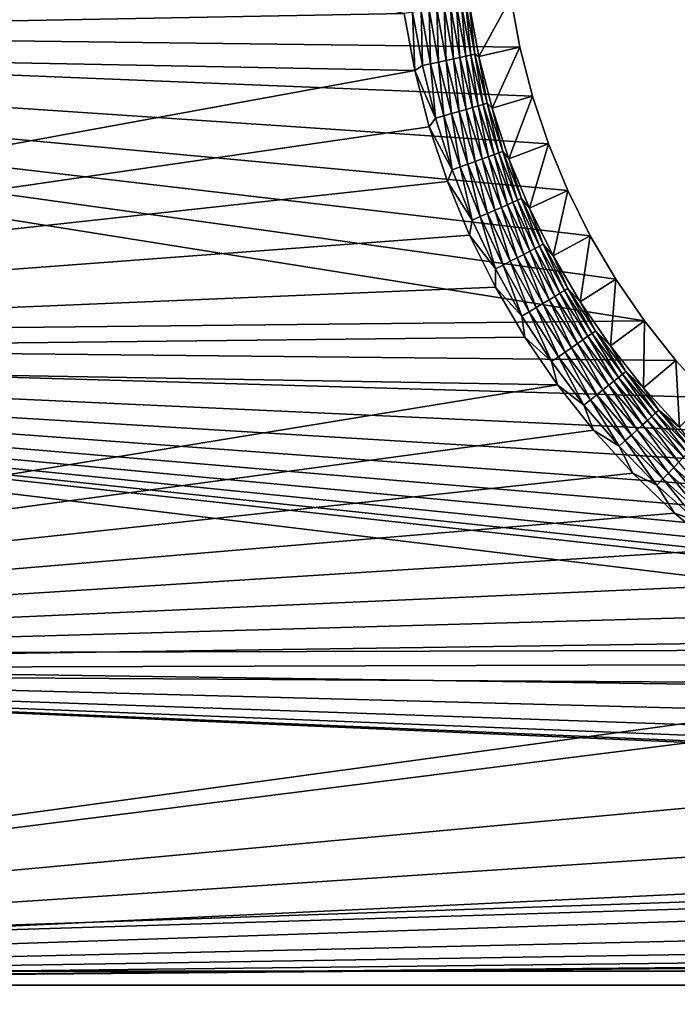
# Model space of a CAD drawing. Extents: x -320 to 320, y -695 to 695.
# Tile 123 of 169: x -200 to -157, y 492 to 556. Entities that reach past the tile are written whole.
import ezdxf

# ---------------------------------------------------------------- set-up
doc = ezdxf.new("R2010")
doc.units = 0
doc.header["$LTSCALE"] = 50.062222
for name, color, linetype in [('1', 7, 'CONTINUOUS'), ('2', 7, 'CONTINUOUS'), ('22', 7, 'CONTINUOUS'), ('74', 7, 'CONTINUOUS')]:
    doc.layers.add(name, color=color, linetype=linetype)

msp = doc.modelspace()

# ---------------------------------------------------------------- linework, layer by layer
at = {"layer": '1', "color": 7, "linetype": 'CONTINUOUS'}
for points in [[(-279.391, 555.532), (-276.302, 575.95), (-167.971, 557.358), (-279.391, 555.532)], [(-167.377, 554.139), (-279.391, 555.532), (-167.971, 557.358), (-167.377, 554.139)], [(-282.369, 535.098), (-279.391, 555.532), (-159.307, 536.383), (-282.369, 535.098)], [(-159.307, 536.383), (-279.391, 555.532), (-161.157, 539.084), (-159.307, 536.383)], [(-161.157, 539.084), (-279.391, 555.532), (-162.815, 541.906), (-161.157, 539.084)], [(-162.815, 541.906), (-279.391, 555.532), (-164.273, 544.838), (-162.815, 541.906)], [(-164.273, 544.838), (-279.391, 555.532), (-165.523, 547.863), (-164.273, 544.838)], [(-165.523, 547.863), (-279.391, 555.532), (-166.559, 550.969), (-165.523, 547.863)], [(-166.559, 550.969), (-279.391, 555.532), (-167.377, 554.139), (-166.559, 550.969)], [(-157.273, 533.818), (-282.369, 535.098), (-159.307, 536.383), (-157.273, 533.818)], [(-285.235, 514.648), (-282.369, 535.098), (-117.239, 515.109), (-285.235, 514.648)], [(-117.239, 515.109), (-282.369, 535.098), (-132.591, 518.615), (-117.239, 515.109)], [(-132.591, 518.615), (-282.369, 535.098), (-135.743, 519.499), (-132.591, 518.615)], [(-135.743, 519.499), (-282.369, 535.098), (-138.826, 520.6), (-135.743, 519.499)], [(-138.826, 520.6), (-282.369, 535.098), (-141.824, 521.913), (-138.826, 520.6)], [(-141.824, 521.913), (-282.369, 535.098), (-144.725, 523.432), (-141.824, 521.913)], [(-144.725, 523.432), (-282.369, 535.098), (-147.512, 525.149), (-144.725, 523.432)], [(-147.512, 525.149), (-282.369, 535.098), (-150.173, 527.056), (-147.512, 525.149)], [(-150.173, 527.056), (-282.369, 535.098), (-152.695, 529.143), (-150.173, 527.056)], [(-152.695, 529.143), (-282.369, 535.098), (-155.065, 531.401), (-152.695, 529.143)], [(-155.065, 531.401), (-282.369, 535.098), (-157.273, 533.818), (-155.065, 531.401)], [(-101.794, 512.036), (-285.235, 514.648), (-117.239, 515.109), (-101.794, 512.036)], [(-287.989, 494.182), (-285.235, 514.648), (-23.615, 503.222), (-287.989, 494.182)], [(-23.615, 503.222), (-285.235, 514.648), (-39.337, 504.106), (-23.615, 503.222)], [(-39.337, 504.106), (-285.235, 514.648), (-55.029, 505.43), (-39.337, 504.106)], [(-55.029, 505.43), (-285.235, 514.648), (-70.677, 507.194), (-55.029, 505.43)], [(-70.677, 507.194), (-285.235, 514.648), (-86.27, 509.396), (-70.677, 507.194)], [(-86.27, 509.396), (-285.235, 514.648), (-101.794, 512.036), (-86.27, 509.396)], [(-23.615, 503.222), (-7.874, 502.78), (-287.989, 494.182), (-23.615, 503.222)], [(287.989, 494.182), (-287.989, 494.182), (-7.874, 502.78), (287.989, 494.182)], [(-290.631, 473.702), (-287.989, 494.182), (290.631, 473.702), (-290.631, 473.702)], [(290.631, 473.702), (-287.989, 494.182), (287.989, 494.182), (290.631, 473.702)]]:
    msp.add_3dface(points, dxfattribs=at)
at = {"layer": '2', "color": 7, "linetype": 'CONTINUOUS'}
for points in [[(-269.386, 574.884, 11), (-272.47, 554.504, 11), (-174.892, 556.327, 11), (-269.386, 574.884, 11)], [(-174.892, 556.327, 11), (-272.47, 554.504, 11), (-174.209, 552.628, 11), (-174.892, 556.327, 11)], [(-272.47, 554.504, 11), (-275.442, 534.108, 11), (-174.209, 552.628, 11), (-272.47, 554.504, 11)], [(-174.209, 552.628, 11), (-275.442, 534.108, 11), (-173.27, 548.986, 11), (-174.209, 552.628, 11)], [(-173.27, 548.986, 11), (-275.442, 534.108, 11), (-172.079, 545.419, 11), (-173.27, 548.986, 11)], [(-172.079, 545.419, 11), (-275.442, 534.108, 11), (-170.643, 541.943, 11), (-172.079, 545.419, 11)], [(-170.643, 541.943, 11), (-275.442, 534.108, 11), (-168.969, 538.575, 11), (-170.643, 541.943, 11)], [(-168.969, 538.575, 11), (-275.442, 534.108, 11), (-167.064, 535.332, 11), (-168.969, 538.575, 11)], [(-167.064, 535.332, 11), (-275.442, 534.108, 11), (-164.938, 532.229, 11), (-167.064, 535.332, 11)], [(-275.442, 534.108, 11), (-278.302, 513.696, 11), (-164.938, 532.229, 11), (-275.442, 534.108, 11)], [(-164.938, 532.229, 11), (-278.302, 513.696, 11), (-162.601, 529.282, 11), (-164.938, 532.229, 11)], [(-162.601, 529.282, 11), (-278.302, 513.696, 11), (-160.065, 526.505, 11), (-162.601, 529.282, 11)], [(-160.065, 526.505, 11), (-278.302, 513.696, 11), (-157.341, 523.911, 11), (-160.065, 526.505, 11)], [(-157.341, 523.911, 11), (-278.302, 513.696, 11), (-154.444, 521.513, 11), (-157.341, 523.911, 11)], [(-154.444, 521.513, 11), (-278.302, 513.696, 11), (-151.387, 519.322, 11), (-154.444, 521.513, 11)], [(-151.387, 519.322, 11), (-278.302, 513.696, 11), (-148.184, 517.35, 11), (-151.387, 519.322, 11)], [(-148.184, 517.35, 11), (-278.302, 513.696, 11), (-144.853, 515.605, 11), (-148.184, 517.35, 11)], [(-144.853, 515.605, 11), (-278.302, 513.696, 11), (-141.407, 514.097, 11), (-144.853, 515.605, 11)], [(-141.407, 514.097, 11), (-278.302, 513.696, 11), (-137.865, 512.832, 11), (-141.407, 514.097, 11)], [(-278.302, 513.696, 11), (-281.051, 493.268, 11), (-137.865, 512.832, 11), (-278.302, 513.696, 11)], [(-281.051, 493.268, 11), (-134.244, 511.816, 11), (-137.865, 512.832, 11), (-281.051, 493.268, 11)], [(-118.701, 508.266, 11), (-134.244, 511.816, 11), (-281.051, 493.268, 11), (-118.701, 508.266, 11)], [(-103.064, 505.154, 11), (-118.701, 508.266, 11), (-281.051, 493.268, 11), (-103.064, 505.154, 11)], [(-87.345, 502.482, 11), (-103.064, 505.154, 11), (-281.051, 493.268, 11), (-87.345, 502.482, 11)], [(-71.558, 500.252, 11), (-87.345, 502.482, 11), (-281.051, 493.268, 11), (-71.558, 500.252, 11)], [(-55.715, 498.466, 11), (-71.558, 500.252, 11), (-281.051, 493.268, 11), (-55.715, 498.466, 11)], [(-39.828, 497.125, 11), (-55.715, 498.466, 11), (-281.051, 493.268, 11), (-39.828, 497.125, 11)], [(-23.909, 496.231, 11), (-39.828, 497.125, 11), (-281.051, 493.268, 11), (-23.909, 496.231, 11)], [(-7.972, 495.784, 11), (-23.909, 496.231, 11), (-281.051, 493.268, 11), (-7.972, 495.784, 11)], [(7.972, 495.784, 11), (-7.972, 495.784, 11), (-281.051, 493.268, 11), (7.972, 495.784, 11)], [(281.051, 493.268, 11), (7.972, 495.784, 11), (-281.051, 493.268, 11), (281.051, 493.268, 11)], [(283.689, 472.826, 11), (281.051, 493.268, 11), (-283.689, 472.826, 11), (283.689, 472.826, 11)], [(-283.689, 472.826, 11), (281.051, 493.268, 11), (-281.051, 493.268, 11), (-283.689, 472.826, 11)]]:
    msp.add_3dface(points, dxfattribs=at)
at = {"layer": '22', "color": 7, "linetype": 'CONTINUOUS'}
for points in [[(-170.054, 553.547, 7.965), (-167.971, 557.358), (-170.684, 556.954, 7.965), (-170.054, 553.547, 7.965)], [(-167.377, 554.139), (-167.971, 557.358), (-170.054, 553.547, 7.965), (-167.377, 554.139)], [(-169.189, 550.192, 7.965), (-167.377, 554.139), (-170.054, 553.547, 7.965), (-169.189, 550.192, 7.965)], [(-166.559, 550.969), (-167.377, 554.139), (-169.189, 550.192, 7.965), (-166.559, 550.969)], [(-168.092, 546.905, 7.965), (-166.559, 550.969), (-169.189, 550.192, 7.965), (-168.092, 546.905, 7.965)], [(-165.523, 547.863), (-166.559, 550.969), (-168.092, 546.905, 7.965), (-165.523, 547.863)], [(-166.77, 543.703, 7.965), (-165.523, 547.863), (-168.092, 546.905, 7.965), (-166.77, 543.703, 7.965)], [(-164.273, 544.838), (-165.523, 547.863), (-166.77, 543.703, 7.965), (-164.273, 544.838)], [(-165.227, 540.601, 7.965), (-164.273, 544.838), (-166.77, 543.703, 7.965), (-165.227, 540.601, 7.965)], [(-162.815, 541.906), (-164.273, 544.838), (-165.227, 540.601, 7.965), (-162.815, 541.906)], [(-163.472, 537.613, 7.965), (-162.815, 541.906), (-165.227, 540.601, 7.965), (-163.472, 537.613, 7.965)], [(-161.157, 539.084), (-162.815, 541.906), (-163.472, 537.613, 7.965), (-161.157, 539.084)], [(-161.514, 534.755, 7.965), (-161.157, 539.084), (-163.472, 537.613, 7.965), (-161.514, 534.755, 7.965)], [(-159.307, 536.383), (-161.157, 539.084), (-161.514, 534.755, 7.965), (-159.307, 536.383)], [(-159.361, 532.04, 7.965), (-159.307, 536.383), (-161.514, 534.755, 7.965), (-159.361, 532.04, 7.965)], [(-157.273, 533.818), (-159.307, 536.383), (-159.361, 532.04, 7.965), (-157.273, 533.818)], [(-157.025, 529.482, 7.965), (-157.273, 533.818), (-159.361, 532.04, 7.965), (-157.025, 529.482, 7.965)], [(-155.065, 531.401), (-157.273, 533.818), (-157.025, 529.482, 7.965), (-155.065, 531.401)]]:
    msp.add_3dface(points, dxfattribs=at)
at = {"layer": '74', "color": 7, "linetype": 'CONTINUOUS'}
for points in [[(-172.774, 556.642, 10.458), (-173.275, 556.568, 10.692), (-172.655, 553.179, 10.692), (-172.774, 556.642, 10.458)], [(-172.306, 556.712, 10.162), (-172.774, 556.642, 10.458), (-172.161, 553.287, 10.458), (-172.306, 556.712, 10.162)], [(-172.774, 556.642, 10.458), (-172.655, 553.179, 10.692), (-172.161, 553.287, 10.458), (-172.774, 556.642, 10.458)], [(-171.878, 556.776, 9.811), (-172.306, 556.712, 10.162), (-171.698, 553.387, 10.162), (-171.878, 556.776, 9.811)], [(-172.306, 556.712, 10.162), (-172.161, 553.287, 10.458), (-171.698, 553.387, 10.162), (-172.306, 556.712, 10.162)], [(-171.496, 556.833, 9.408), (-171.878, 556.776, 9.811), (-171.275, 553.479, 9.811), (-171.496, 556.833, 9.408)], [(-171.878, 556.776, 9.811), (-171.698, 553.387, 10.162), (-171.275, 553.479, 9.811), (-171.878, 556.776, 9.811)], [(-171.166, 556.882, 8.961), (-171.496, 556.833, 9.408), (-170.898, 553.561, 9.408), (-171.166, 556.882, 8.961)], [(-171.496, 556.833, 9.408), (-171.275, 553.479, 9.811), (-170.898, 553.561, 9.408), (-171.496, 556.833, 9.408)], [(-170.894, 556.922, 8.476), (-171.166, 556.882, 8.961), (-170.572, 553.631, 8.961), (-170.894, 556.922, 8.476)], [(-171.166, 556.882, 8.961), (-170.898, 553.561, 9.408), (-170.572, 553.631, 8.961), (-171.166, 556.882, 8.961)], [(-170.684, 556.954, 7.965), (-170.894, 556.922, 8.476), (-170.303, 553.69, 8.476), (-170.684, 556.954, 7.965)], [(-170.894, 556.922, 8.476), (-170.572, 553.631, 8.961), (-170.303, 553.69, 8.476), (-170.894, 556.922, 8.476)], [(-170.054, 553.547, 7.965), (-170.684, 556.954, 7.965), (-170.303, 553.69, 8.476), (-170.054, 553.547, 7.965)], [(-174.892, 556.327, 11), (-174.209, 552.628, 11), (-174.342, 556.409, 10.965), (-174.892, 556.327, 11)], [(-173.8, 556.489, 10.862), (-174.342, 556.409, 10.965), (-173.71, 552.95, 10.965), (-173.8, 556.489, 10.862)], [(-174.342, 556.409, 10.965), (-174.209, 552.628, 11), (-173.71, 552.95, 10.965), (-174.342, 556.409, 10.965)], [(-173.275, 556.568, 10.692), (-173.8, 556.489, 10.862), (-173.174, 553.067, 10.862), (-173.275, 556.568, 10.692)], [(-173.8, 556.489, 10.862), (-173.71, 552.95, 10.965), (-173.174, 553.067, 10.862), (-173.8, 556.489, 10.862)], [(-173.275, 556.568, 10.692), (-173.174, 553.067, 10.862), (-172.655, 553.179, 10.692), (-173.275, 556.568, 10.692)], [(-172.161, 553.287, 10.458), (-171.328, 549.978, 10.458), (-171.698, 553.387, 10.162), (-172.161, 553.287, 10.458)], [(-171.698, 553.387, 10.162), (-170.873, 550.109, 10.162), (-171.275, 553.479, 9.811), (-171.698, 553.387, 10.162)], [(-171.698, 553.387, 10.162), (-171.328, 549.978, 10.458), (-170.873, 550.109, 10.162), (-171.698, 553.387, 10.162)], [(-171.275, 553.479, 9.811), (-170.457, 550.228, 9.811), (-170.898, 553.561, 9.408), (-171.275, 553.479, 9.811)], [(-171.275, 553.479, 9.811), (-170.873, 550.109, 10.162), (-170.457, 550.228, 9.811), (-171.275, 553.479, 9.811)], [(-170.898, 553.561, 9.408), (-170.086, 550.335, 9.408), (-170.572, 553.631, 8.961), (-170.898, 553.561, 9.408)], [(-170.898, 553.561, 9.408), (-170.457, 550.228, 9.811), (-170.086, 550.335, 9.408), (-170.898, 553.561, 9.408)], [(-170.572, 553.631, 8.961), (-169.765, 550.427, 8.961), (-170.303, 553.69, 8.476), (-170.572, 553.631, 8.961)], [(-170.572, 553.631, 8.961), (-170.086, 550.335, 9.408), (-169.765, 550.427, 8.961), (-170.572, 553.631, 8.961)], [(-170.054, 553.547, 7.965), (-170.303, 553.69, 8.476), (-169.5, 550.503, 8.476), (-170.054, 553.547, 7.965)], [(-170.303, 553.69, 8.476), (-169.765, 550.427, 8.961), (-169.5, 550.503, 8.476), (-170.303, 553.69, 8.476)], [(-169.189, 550.192, 7.965), (-170.054, 553.547, 7.965), (-169.5, 550.503, 8.476), (-169.189, 550.192, 7.965)], [(-173.71, 552.95, 10.965), (-174.209, 552.628, 11), (-172.852, 549.541, 10.965), (-173.71, 552.95, 10.965)], [(-173.71, 552.95, 10.965), (-172.852, 549.541, 10.965), (-173.174, 553.067, 10.862), (-173.71, 552.95, 10.965)], [(-173.174, 553.067, 10.862), (-172.325, 549.692, 10.862), (-172.655, 553.179, 10.692), (-173.174, 553.067, 10.862)], [(-173.174, 553.067, 10.862), (-172.852, 549.541, 10.965), (-172.325, 549.692, 10.862), (-173.174, 553.067, 10.862)], [(-172.655, 553.179, 10.692), (-171.814, 549.839, 10.692), (-172.161, 553.287, 10.458), (-172.655, 553.179, 10.692)], [(-172.655, 553.179, 10.692), (-172.325, 549.692, 10.862), (-171.814, 549.839, 10.692), (-172.655, 553.179, 10.692)], [(-172.161, 553.287, 10.458), (-171.814, 549.839, 10.692), (-171.328, 549.978, 10.458), (-172.161, 553.287, 10.458)], [(-174.209, 552.628, 11), (-173.27, 548.986, 11), (-172.852, 549.541, 10.965), (-174.209, 552.628, 11)], [(-170.873, 550.109, 10.162), (-169.834, 546.892, 10.162), (-170.457, 550.228, 9.811), (-170.873, 550.109, 10.162)], [(-170.457, 550.228, 9.811), (-169.427, 547.039, 9.811), (-170.086, 550.335, 9.408), (-170.457, 550.228, 9.811)], [(-170.457, 550.228, 9.811), (-169.834, 546.892, 10.162), (-169.427, 547.039, 9.811), (-170.457, 550.228, 9.811)], [(-170.086, 550.335, 9.408), (-169.063, 547.17, 9.408), (-169.765, 550.427, 8.961), (-170.086, 550.335, 9.408)], [(-170.086, 550.335, 9.408), (-169.427, 547.039, 9.811), (-169.063, 547.17, 9.408), (-170.086, 550.335, 9.408)], [(-169.765, 550.427, 8.961), (-168.75, 547.283, 8.961), (-169.5, 550.503, 8.476), (-169.765, 550.427, 8.961)], [(-169.765, 550.427, 8.961), (-169.063, 547.17, 9.408), (-168.75, 547.283, 8.961), (-169.765, 550.427, 8.961)], [(-169.189, 550.192, 7.965), (-169.5, 550.503, 8.476), (-168.49, 547.376, 8.476), (-169.189, 550.192, 7.965)], [(-169.5, 550.503, 8.476), (-168.75, 547.283, 8.961), (-168.49, 547.376, 8.476), (-169.5, 550.503, 8.476)], [(-168.092, 546.905, 7.965), (-169.189, 550.192, 7.965), (-168.49, 547.376, 8.476), (-168.092, 546.905, 7.965)], [(-172.852, 549.541, 10.965), (-171.771, 546.196, 10.965), (-172.325, 549.692, 10.862), (-172.852, 549.541, 10.965)], [(-172.325, 549.692, 10.862), (-171.256, 546.381, 10.862), (-171.814, 549.839, 10.692), (-172.325, 549.692, 10.862)], [(-172.325, 549.692, 10.862), (-171.771, 546.196, 10.965), (-171.256, 546.381, 10.862), (-172.325, 549.692, 10.862)], [(-171.814, 549.839, 10.692), (-170.756, 546.561, 10.692), (-171.328, 549.978, 10.458), (-171.814, 549.839, 10.692)], [(-171.814, 549.839, 10.692), (-171.256, 546.381, 10.862), (-170.756, 546.561, 10.692), (-171.814, 549.839, 10.692)], [(-171.328, 549.978, 10.458), (-170.279, 546.732, 10.458), (-170.873, 550.109, 10.162), (-171.328, 549.978, 10.458)], [(-171.328, 549.978, 10.458), (-170.756, 546.561, 10.692), (-170.279, 546.732, 10.458), (-171.328, 549.978, 10.458)], [(-170.873, 550.109, 10.162), (-170.279, 546.732, 10.458), (-169.834, 546.892, 10.162), (-170.873, 550.109, 10.162)], [(-172.852, 549.541, 10.965), (-173.27, 548.986, 11), (-171.771, 546.196, 10.965), (-172.852, 549.541, 10.965)], [(-173.27, 548.986, 11), (-172.079, 545.419, 11), (-171.771, 546.196, 10.965), (-173.27, 548.986, 11)], [(-169.834, 546.892, 10.162), (-168.586, 543.751, 10.162), (-169.427, 547.039, 9.811), (-169.834, 546.892, 10.162)], [(-169.427, 547.039, 9.811), (-168.189, 543.924, 9.811), (-169.063, 547.17, 9.408), (-169.427, 547.039, 9.811)], [(-169.427, 547.039, 9.811), (-168.586, 543.751, 10.162), (-168.189, 543.924, 9.811), (-169.427, 547.039, 9.811)], [(-169.063, 547.17, 9.408), (-167.835, 544.079, 9.408), (-168.75, 547.283, 8.961), (-169.063, 547.17, 9.408)], [(-169.063, 547.17, 9.408), (-168.189, 543.924, 9.811), (-167.835, 544.079, 9.408), (-169.063, 547.17, 9.408)], [(-168.75, 547.283, 8.961), (-167.53, 544.212, 8.961), (-168.49, 547.376, 8.476), (-168.75, 547.283, 8.961)], [(-168.75, 547.283, 8.961), (-167.835, 544.079, 9.408), (-167.53, 544.212, 8.961), (-168.75, 547.283, 8.961)], [(-168.092, 546.905, 7.965), (-168.49, 547.376, 8.476), (-167.277, 544.322, 8.476), (-168.092, 546.905, 7.965)], [(-168.49, 547.376, 8.476), (-167.53, 544.212, 8.961), (-167.277, 544.322, 8.476), (-168.49, 547.376, 8.476)], [(-171.771, 546.196, 10.965), (-170.473, 542.928, 10.965), (-171.256, 546.381, 10.862), (-171.771, 546.196, 10.965)], [(-171.256, 546.381, 10.862), (-169.971, 543.148, 10.862), (-170.756, 546.561, 10.692), (-171.256, 546.381, 10.862)], [(-171.256, 546.381, 10.862), (-170.473, 542.928, 10.965), (-169.971, 543.148, 10.862), (-171.256, 546.381, 10.862)], [(-170.756, 546.561, 10.692), (-169.484, 543.36, 10.692), (-170.279, 546.732, 10.458), (-170.756, 546.561, 10.692)], [(-170.756, 546.561, 10.692), (-169.971, 543.148, 10.862), (-169.484, 543.36, 10.692), (-170.756, 546.561, 10.692)], [(-170.279, 546.732, 10.458), (-169.02, 543.562, 10.458), (-169.834, 546.892, 10.162), (-170.279, 546.732, 10.458)], [(-170.279, 546.732, 10.458), (-169.484, 543.36, 10.692), (-169.02, 543.562, 10.458), (-170.279, 546.732, 10.458)], [(-169.834, 546.892, 10.162), (-169.02, 543.562, 10.458), (-168.586, 543.751, 10.162), (-169.834, 546.892, 10.162)], [(-166.77, 543.703, 7.965), (-168.092, 546.905, 7.965), (-167.277, 544.322, 8.476), (-166.77, 543.703, 7.965)], [(-171.771, 546.196, 10.965), (-172.079, 545.419, 11), (-170.473, 542.928, 10.965), (-171.771, 546.196, 10.965)], [(-172.079, 545.419, 11), (-170.643, 541.943, 11), (-170.473, 542.928, 10.965), (-172.079, 545.419, 11)], [(-168.586, 543.751, 10.162), (-167.134, 540.699, 10.162), (-168.189, 543.924, 9.811), (-168.586, 543.751, 10.162)], [(-168.189, 543.924, 9.811), (-166.749, 540.897, 9.811), (-167.835, 544.079, 9.408), (-168.189, 543.924, 9.811)], [(-168.189, 543.924, 9.811), (-167.134, 540.699, 10.162), (-166.749, 540.897, 9.811), (-168.189, 543.924, 9.811)], [(-167.835, 544.079, 9.408), (-166.406, 541.075, 9.408), (-167.53, 544.212, 8.961), (-167.835, 544.079, 9.408)], [(-167.835, 544.079, 9.408), (-166.749, 540.897, 9.811), (-166.406, 541.075, 9.408), (-167.835, 544.079, 9.408)], [(-167.53, 544.212, 8.961), (-166.11, 541.228, 8.961), (-167.277, 544.322, 8.476), (-167.53, 544.212, 8.961)], [(-167.53, 544.212, 8.961), (-166.406, 541.075, 9.408), (-166.11, 541.228, 8.961), (-167.53, 544.212, 8.961)], [(-166.77, 543.703, 7.965), (-167.277, 544.322, 8.476), (-165.865, 541.354, 8.476), (-166.77, 543.703, 7.965)], [(-167.277, 544.322, 8.476), (-166.11, 541.228, 8.961), (-165.865, 541.354, 8.476), (-167.277, 544.322, 8.476)], [(-169.971, 543.148, 10.862), (-168.476, 540.005, 10.862), (-169.484, 543.36, 10.692), (-169.971, 543.148, 10.862)], [(-169.484, 543.36, 10.692), (-168.004, 540.249, 10.692), (-169.02, 543.562, 10.458), (-169.484, 543.36, 10.692)], [(-169.484, 543.36, 10.692), (-168.476, 540.005, 10.862), (-168.004, 540.249, 10.692), (-169.484, 543.36, 10.692)], [(-169.02, 543.562, 10.458), (-167.555, 540.482, 10.458), (-168.586, 543.751, 10.162), (-169.02, 543.562, 10.458)], [(-169.02, 543.562, 10.458), (-168.004, 540.249, 10.692), (-167.555, 540.482, 10.458), (-169.02, 543.562, 10.458)], [(-168.586, 543.751, 10.162), (-167.555, 540.482, 10.458), (-167.134, 540.699, 10.162), (-168.586, 543.751, 10.162)], [(-165.227, 540.601, 7.965), (-166.77, 543.703, 7.965), (-165.865, 541.354, 8.476), (-165.227, 540.601, 7.965)], [(-170.473, 542.928, 10.965), (-170.643, 541.943, 11), (-168.963, 539.754, 10.965), (-170.473, 542.928, 10.965)], [(-170.473, 542.928, 10.965), (-168.963, 539.754, 10.965), (-169.971, 543.148, 10.862), (-170.473, 542.928, 10.965)], [(-169.971, 543.148, 10.862), (-168.963, 539.754, 10.965), (-168.476, 540.005, 10.862), (-169.971, 543.148, 10.862)], [(-170.643, 541.943, 11), (-168.969, 538.575, 11), (-168.963, 539.754, 10.965), (-170.643, 541.943, 11)], [(-166.11, 541.228, 8.961), (-164.498, 538.344, 8.961), (-165.865, 541.354, 8.476), (-166.11, 541.228, 8.961)], [(-165.227, 540.601, 7.965), (-165.865, 541.354, 8.476), (-164.262, 538.486, 8.476), (-165.227, 540.601, 7.965)], [(-165.865, 541.354, 8.476), (-164.498, 538.344, 8.961), (-164.262, 538.486, 8.476), (-165.865, 541.354, 8.476)], [(-167.555, 540.482, 10.458), (-165.89, 537.504, 10.458), (-167.134, 540.699, 10.162), (-167.555, 540.482, 10.458)], [(-167.134, 540.699, 10.162), (-165.485, 537.748, 10.162), (-166.749, 540.897, 9.811), (-167.134, 540.699, 10.162)], [(-167.134, 540.699, 10.162), (-165.89, 537.504, 10.458), (-165.485, 537.748, 10.162), (-167.134, 540.699, 10.162)], [(-166.749, 540.897, 9.811), (-165.114, 537.972, 9.811), (-166.406, 541.075, 9.408), (-166.749, 540.897, 9.811)], [(-166.749, 540.897, 9.811), (-165.485, 537.748, 10.162), (-165.114, 537.972, 9.811), (-166.749, 540.897, 9.811)], [(-166.406, 541.075, 9.408), (-164.783, 538.171, 9.408), (-166.11, 541.228, 8.961), (-166.406, 541.075, 9.408)], [(-166.406, 541.075, 9.408), (-165.114, 537.972, 9.811), (-164.783, 538.171, 9.408), (-166.406, 541.075, 9.408)], [(-166.11, 541.228, 8.961), (-164.783, 538.171, 9.408), (-164.498, 538.344, 8.961), (-166.11, 541.228, 8.961)], [(-168.963, 539.754, 10.965), (-167.248, 536.685, 10.965), (-168.476, 540.005, 10.862), (-168.963, 539.754, 10.965)], [(-168.476, 540.005, 10.862), (-166.778, 536.968, 10.862), (-168.004, 540.249, 10.692), (-168.476, 540.005, 10.862)], [(-168.476, 540.005, 10.862), (-167.248, 536.685, 10.965), (-166.778, 536.968, 10.862), (-168.476, 540.005, 10.862)], [(-168.004, 540.249, 10.692), (-166.323, 537.243, 10.692), (-167.555, 540.482, 10.458), (-168.004, 540.249, 10.692)], [(-168.004, 540.249, 10.692), (-166.778, 536.968, 10.862), (-166.323, 537.243, 10.692), (-168.004, 540.249, 10.692)], [(-167.555, 540.482, 10.458), (-166.323, 537.243, 10.692), (-165.89, 537.504, 10.458), (-167.555, 540.482, 10.458)], [(-163.472, 537.613, 7.965), (-165.227, 540.601, 7.965), (-164.262, 538.486, 8.476), (-163.472, 537.613, 7.965)], [(-168.963, 539.754, 10.965), (-168.969, 538.575, 11), (-167.248, 536.685, 10.965), (-168.963, 539.754, 10.965)], [(-168.969, 538.575, 11), (-167.064, 535.332, 11), (-167.248, 536.685, 10.965), (-168.969, 538.575, 11)], [(-165.114, 537.972, 9.811), (-163.289, 535.16, 9.811), (-164.783, 538.171, 9.408), (-165.114, 537.972, 9.811)], [(-164.783, 538.171, 9.408), (-162.973, 535.381, 9.408), (-164.498, 538.344, 8.961), (-164.783, 538.171, 9.408)], [(-164.783, 538.171, 9.408), (-163.289, 535.16, 9.811), (-162.973, 535.381, 9.408), (-164.783, 538.171, 9.408)], [(-164.498, 538.344, 8.961), (-162.699, 535.572, 8.961), (-164.262, 538.486, 8.476), (-164.498, 538.344, 8.961)], [(-164.498, 538.344, 8.961), (-162.973, 535.381, 9.408), (-162.699, 535.572, 8.961), (-164.498, 538.344, 8.961)], [(-163.472, 537.613, 7.965), (-164.262, 538.486, 8.476), (-162.473, 535.729, 8.476), (-163.472, 537.613, 7.965)], [(-164.262, 538.486, 8.476), (-162.699, 535.572, 8.961), (-162.473, 535.729, 8.476), (-164.262, 538.486, 8.476)], [(-166.323, 537.243, 10.692), (-164.448, 534.353, 10.692), (-165.89, 537.504, 10.458), (-166.323, 537.243, 10.692)], [(-165.89, 537.504, 10.458), (-164.033, 534.642, 10.458), (-165.485, 537.748, 10.162), (-165.89, 537.504, 10.458)], [(-165.89, 537.504, 10.458), (-164.448, 534.353, 10.692), (-164.033, 534.642, 10.458), (-165.89, 537.504, 10.458)], [(-165.485, 537.748, 10.162), (-163.645, 534.913, 10.162), (-165.114, 537.972, 9.811), (-165.485, 537.748, 10.162)], [(-165.485, 537.748, 10.162), (-164.033, 534.642, 10.458), (-163.645, 534.913, 10.162), (-165.485, 537.748, 10.162)], [(-165.114, 537.972, 9.811), (-163.645, 534.913, 10.162), (-163.289, 535.16, 9.811), (-165.114, 537.972, 9.811)], [(-161.514, 534.755, 7.965), (-163.472, 537.613, 7.965), (-162.473, 535.729, 8.476), (-161.514, 534.755, 7.965)], [(-167.248, 536.685, 10.965), (-165.334, 533.736, 10.965), (-166.778, 536.968, 10.862), (-167.248, 536.685, 10.965)], [(-166.778, 536.968, 10.862), (-164.884, 534.049, 10.862), (-166.323, 537.243, 10.692), (-166.778, 536.968, 10.862)], [(-166.778, 536.968, 10.862), (-165.334, 533.736, 10.965), (-164.884, 534.049, 10.862), (-166.778, 536.968, 10.862)], [(-166.323, 537.243, 10.692), (-164.884, 534.049, 10.862), (-164.448, 534.353, 10.692), (-166.323, 537.243, 10.692)], [(-167.248, 536.685, 10.965), (-167.064, 535.332, 11), (-165.334, 533.736, 10.965), (-167.248, 536.685, 10.965)], [(-162.973, 535.381, 9.408), (-160.982, 532.716, 9.408), (-162.699, 535.572, 8.961), (-162.973, 535.381, 9.408)], [(-162.699, 535.572, 8.961), (-160.722, 532.924, 8.961), (-162.473, 535.729, 8.476), (-162.699, 535.572, 8.961)], [(-162.699, 535.572, 8.961), (-160.982, 532.716, 9.408), (-160.722, 532.924, 8.961), (-162.699, 535.572, 8.961)], [(-161.514, 534.755, 7.965), (-162.473, 535.729, 8.476), (-160.507, 533.096, 8.476), (-161.514, 534.755, 7.965)], [(-162.473, 535.729, 8.476), (-160.722, 532.924, 8.961), (-160.507, 533.096, 8.476), (-162.473, 535.729, 8.476)], [(-167.064, 535.332, 11), (-164.938, 532.229, 11), (-165.334, 533.736, 10.965), (-167.064, 535.332, 11)], [(-164.033, 534.642, 10.458), (-161.992, 531.909, 10.458), (-163.645, 534.913, 10.162), (-164.033, 534.642, 10.458)], [(-163.645, 534.913, 10.162), (-161.622, 532.204, 10.162), (-163.289, 535.16, 9.811), (-163.645, 534.913, 10.162)], [(-163.645, 534.913, 10.162), (-161.992, 531.909, 10.458), (-161.622, 532.204, 10.162), (-163.645, 534.913, 10.162)], [(-163.289, 535.16, 9.811), (-161.284, 532.475, 9.811), (-162.973, 535.381, 9.408), (-163.289, 535.16, 9.811)], [(-163.289, 535.16, 9.811), (-161.622, 532.204, 10.162), (-161.284, 532.475, 9.811), (-163.289, 535.16, 9.811)], [(-162.973, 535.381, 9.408), (-161.284, 532.475, 9.811), (-160.982, 532.716, 9.408), (-162.973, 535.381, 9.408)], [(-164.884, 534.049, 10.862), (-162.802, 531.261, 10.862), (-164.448, 534.353, 10.692), (-164.884, 534.049, 10.862)], [(-164.448, 534.353, 10.692), (-162.387, 531.593, 10.692), (-164.033, 534.642, 10.458), (-164.448, 534.353, 10.692)], [(-164.448, 534.353, 10.692), (-162.802, 531.261, 10.862), (-162.387, 531.593, 10.692), (-164.448, 534.353, 10.692)], [(-164.033, 534.642, 10.458), (-162.387, 531.593, 10.692), (-161.992, 531.909, 10.458), (-164.033, 534.642, 10.458)], [(-159.361, 532.04, 7.965), (-161.514, 534.755, 7.965), (-160.507, 533.096, 8.476), (-159.361, 532.04, 7.965)], [(-165.334, 533.736, 10.965), (-163.231, 530.919, 10.965), (-164.884, 534.049, 10.862), (-165.334, 533.736, 10.965)], [(-165.334, 533.736, 10.965), (-164.938, 532.229, 11), (-163.231, 530.919, 10.965), (-165.334, 533.736, 10.965)], [(-164.884, 534.049, 10.862), (-163.231, 530.919, 10.965), (-162.802, 531.261, 10.862), (-164.884, 534.049, 10.862)], [(-160.722, 532.924, 8.961), (-158.575, 530.412, 8.961), (-160.507, 533.096, 8.476), (-160.722, 532.924, 8.961)], [(-159.361, 532.04, 7.965), (-160.507, 533.096, 8.476), (-158.372, 530.598, 8.476), (-159.361, 532.04, 7.965)], [(-160.507, 533.096, 8.476), (-158.575, 530.412, 8.961), (-158.372, 530.598, 8.476), (-160.507, 533.096, 8.476)], [(-161.622, 532.204, 10.162), (-159.426, 529.635, 10.162), (-161.284, 532.475, 9.811), (-161.622, 532.204, 10.162)], [(-161.284, 532.475, 9.811), (-159.107, 529.927, 9.811), (-160.982, 532.716, 9.408), (-161.284, 532.475, 9.811)], [(-161.284, 532.475, 9.811), (-159.426, 529.635, 10.162), (-159.107, 529.927, 9.811), (-161.284, 532.475, 9.811)], [(-160.982, 532.716, 9.408), (-158.821, 530.187, 9.408), (-160.722, 532.924, 8.961), (-160.982, 532.716, 9.408)], [(-160.982, 532.716, 9.408), (-159.107, 529.927, 9.811), (-158.821, 530.187, 9.408), (-160.982, 532.716, 9.408)], [(-160.722, 532.924, 8.961), (-158.821, 530.187, 9.408), (-158.575, 530.412, 8.961), (-160.722, 532.924, 8.961)], [(-164.938, 532.229, 11), (-162.601, 529.282, 11), (-163.231, 530.919, 10.965), (-164.938, 532.229, 11)], [(-162.387, 531.593, 10.692), (-160.149, 528.974, 10.692), (-161.992, 531.909, 10.458), (-162.387, 531.593, 10.692)], [(-161.992, 531.909, 10.458), (-159.776, 529.316, 10.458), (-161.622, 532.204, 10.162), (-161.992, 531.909, 10.458)], [(-161.992, 531.909, 10.458), (-160.149, 528.974, 10.692), (-159.776, 529.316, 10.458), (-161.992, 531.909, 10.458)], [(-161.622, 532.204, 10.162), (-159.776, 529.316, 10.458), (-159.426, 529.635, 10.162), (-161.622, 532.204, 10.162)], [(-157.025, 529.482, 7.965), (-159.361, 532.04, 7.965), (-158.372, 530.598, 8.476), (-157.025, 529.482, 7.965)], [(-163.231, 530.919, 10.965), (-160.947, 528.247, 10.965), (-162.802, 531.261, 10.862), (-163.231, 530.919, 10.965)], [(-162.802, 531.261, 10.862), (-160.542, 528.616, 10.862), (-162.387, 531.593, 10.692), (-162.802, 531.261, 10.862)], [(-162.802, 531.261, 10.862), (-160.947, 528.247, 10.965), (-160.542, 528.616, 10.862), (-162.802, 531.261, 10.862)], [(-162.387, 531.593, 10.692), (-160.542, 528.616, 10.862), (-160.149, 528.974, 10.692), (-162.387, 531.593, 10.692)], [(-163.231, 530.919, 10.965), (-162.601, 529.282, 11), (-160.947, 528.247, 10.965), (-163.231, 530.919, 10.965)], [(-158.821, 530.187, 9.408), (-156.499, 527.806, 9.408), (-158.575, 530.412, 8.961), (-158.821, 530.187, 9.408)], [(-158.575, 530.412, 8.961), (-156.268, 528.047, 8.961), (-158.372, 530.598, 8.476), (-158.575, 530.412, 8.961)], [(-158.575, 530.412, 8.961), (-156.499, 527.806, 9.408), (-156.268, 528.047, 8.961), (-158.575, 530.412, 8.961)], [(-157.025, 529.482, 7.965), (-158.372, 530.598, 8.476), (-156.077, 528.245, 8.476), (-157.025, 529.482, 7.965)], [(-158.372, 530.598, 8.476), (-156.268, 528.047, 8.961), (-156.077, 528.245, 8.476), (-158.372, 530.598, 8.476)], [(-159.426, 529.635, 10.162), (-157.066, 527.215, 10.162), (-159.107, 529.927, 9.811), (-159.426, 529.635, 10.162)], [(-159.107, 529.927, 9.811), (-156.766, 527.528, 9.811), (-158.821, 530.187, 9.408), (-159.107, 529.927, 9.811)], [(-159.107, 529.927, 9.811), (-157.066, 527.215, 10.162), (-156.766, 527.528, 9.811), (-159.107, 529.927, 9.811)], [(-158.821, 530.187, 9.408), (-156.766, 527.528, 9.811), (-156.499, 527.806, 9.408), (-158.821, 530.187, 9.408)], [(-162.601, 529.282, 11), (-160.065, 526.505, 11), (-160.947, 528.247, 10.965), (-162.601, 529.282, 11)], [(-160.149, 528.974, 10.692), (-157.744, 526.509, 10.692), (-159.776, 529.316, 10.458), (-160.149, 528.974, 10.692)], [(-159.776, 529.316, 10.458), (-157.394, 526.874, 10.458), (-159.426, 529.635, 10.162), (-159.776, 529.316, 10.458)], [(-159.776, 529.316, 10.458), (-157.744, 526.509, 10.692), (-157.394, 526.874, 10.458), (-159.776, 529.316, 10.458)], [(-159.426, 529.635, 10.162), (-157.394, 526.874, 10.458), (-157.066, 527.215, 10.162), (-159.426, 529.635, 10.162)], [(-160.947, 528.247, 10.965), (-158.492, 525.73, 10.965), (-160.542, 528.616, 10.862), (-160.947, 528.247, 10.965)], [(-160.542, 528.616, 10.862), (-158.112, 526.125, 10.862), (-160.149, 528.974, 10.692), (-160.542, 528.616, 10.862)], [(-160.542, 528.616, 10.862), (-158.492, 525.73, 10.965), (-158.112, 526.125, 10.862), (-160.542, 528.616, 10.862)], [(-160.149, 528.974, 10.692), (-158.112, 526.125, 10.862), (-157.744, 526.509, 10.692), (-160.149, 528.974, 10.692)], [(-160.947, 528.247, 10.965), (-160.065, 526.505, 11), (-158.492, 525.73, 10.965), (-160.947, 528.247, 10.965)], [(-157.394, 526.874, 10.458), (-154.856, 524.594, 10.458), (-157.066, 527.215, 10.162), (-157.394, 526.874, 10.458)], [(-157.744, 526.509, 10.692), (-155.182, 524.206, 10.692), (-157.394, 526.874, 10.458), (-157.744, 526.509, 10.692)], [(-157.394, 526.874, 10.458), (-155.182, 524.206, 10.692), (-154.856, 524.594, 10.458), (-157.394, 526.874, 10.458)], [(-160.065, 526.505, 11), (-157.341, 523.911, 11), (-158.492, 525.73, 10.965), (-160.065, 526.505, 11)], [(-158.492, 525.73, 10.965), (-155.877, 523.38, 10.965), (-158.112, 526.125, 10.862), (-158.492, 525.73, 10.965)], [(-158.112, 526.125, 10.862), (-155.524, 523.8, 10.862), (-157.744, 526.509, 10.692), (-158.112, 526.125, 10.862)], [(-158.112, 526.125, 10.862), (-155.877, 523.38, 10.965), (-155.524, 523.8, 10.862), (-158.112, 526.125, 10.862)], [(-157.744, 526.509, 10.692), (-155.524, 523.8, 10.862), (-155.182, 524.206, 10.692), (-157.744, 526.509, 10.692)], [(-158.492, 525.73, 10.965), (-157.341, 523.911, 11), (-155.877, 523.38, 10.965), (-158.492, 525.73, 10.965)], [(-157.341, 523.911, 11), (-154.444, 521.513, 11), (-155.877, 523.38, 10.965), (-157.341, 523.911, 11)]]:
    msp.add_3dface(points, dxfattribs=at)

doc.saveas('drawing.dxf')
